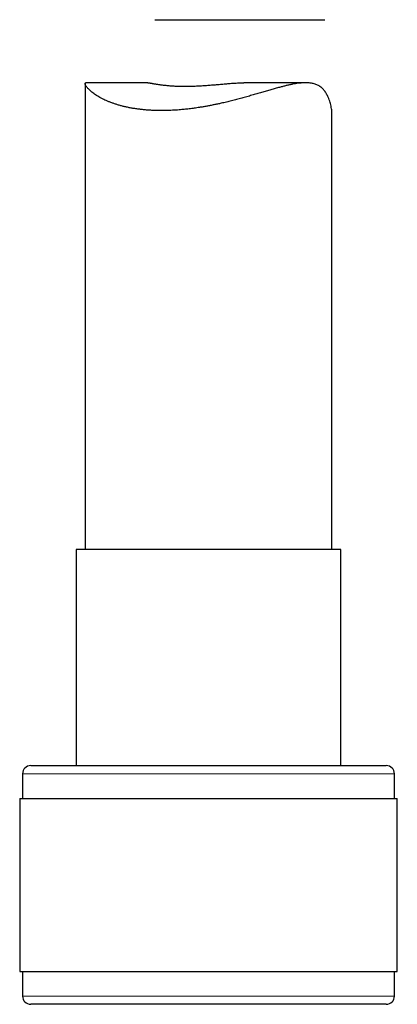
# Model space of a CAD drawing. Header units: millimetres. Extents: x 8 to 761, y 12 to 790.
# Tile 222 of 241: x 576 to 598, y 471 to 531. Entities that reach past the tile are written whole.
import ezdxf

# ---------------------------------------------------------------- set-up
doc = ezdxf.new("R2010")
doc.units = ezdxf.units.MM

msp = doc.modelspace()

# ---------------------------------------------------------------- linework, layer by layer
at = {"color": 7, "linetype": 'Continuous', "lineweight": 30}
for p, q in [((583.749, 530.635), (594.078, 530.635)), ((579.506, 526.749), (579.506, 498.44)), ((583.314, 526.802), (579.559, 526.802)), ((592.916, 526.802), (589.16, 526.802)), ((594.506, 498.44), (594.506, 524.917)), ((578.956, 498.44), (578.956, 485.317)), ((583.936, 498.44), (578.956, 498.44)), ((595.056, 498.44), (583.936, 498.44)), ((595.056, 485.317), (595.056, 498.44)), ((576.206, 485.317), (582.887, 485.317)), ((582.887, 485.317), (597.806, 485.317)), ((575.706, 484.817), (575.706, 483.317)), ((598.306, 483.317), (598.306, 484.817)), ((575.531, 483.317), (575.531, 472.817)), ((575.531, 483.317), (582.63, 483.317)), ((582.63, 483.317), (598.481, 483.317)), ((598.481, 472.817), (598.481, 483.317)), ((575.531, 472.817), (582.63, 472.817)), ((575.706, 472.817), (575.706, 471.317)), ((582.63, 472.817), (598.481, 472.817)), ((598.306, 471.317), (598.306, 472.817)), ((597.806, 470.817), (576.206, 470.817))]:
    msp.add_line(p, q, dxfattribs=at)
at = {"color": 252, "linetype": 'Continuous', "lineweight": 0}
for p, q in [((582.697, 484.817), (575.706, 484.817)), ((598.306, 484.817), (582.697, 484.817)), ((575.706, 471.317), (598.306, 471.317))]:
    msp.add_line(p, q, dxfattribs=at)
at = {"color": 7, "linetype": 'Continuous', "lineweight": 30}
for centre, start, end in [((576.206, 484.817), 90, 180), ((597.806, 484.817), 360, 90), ((576.206, 471.317), 180, 270), ((597.806, 471.317), 270, 0)]:
    msp.add_arc(centre, 0.5, start, end, dxfattribs=at)
for points, knots in [([(594.505, 524.917), (594.505, 524.919), (594.506, 524.949), (594.503, 525.026), (594.493, 525.152), (594.47, 525.301), (594.438, 525.456), (594.396, 525.613), (594.344, 525.77), (594.288, 525.909), (594.233, 526.027), (594.18, 526.126), (594.121, 526.222), (594.057, 526.313), (593.986, 526.398), (593.909, 526.476), (593.825, 526.547), (593.735, 526.608), (593.639, 526.66), (593.538, 526.703), (593.431, 526.739), (593.317, 526.767), (593.195, 526.786), (593.067, 526.798), (592.933, 526.803), (592.787, 526.8), (592.631, 526.789), (592.463, 526.77), (592.289, 526.745), (592.108, 526.712), (591.92, 526.673), (591.726, 526.629), (591.527, 526.579), (591.305, 526.521), (591.061, 526.454), (590.792, 526.378), (590.516, 526.298), (590.231, 526.214), (589.94, 526.129), (589.64, 526.042), (589.334, 525.955), (589.027, 525.87), (588.717, 525.787), (588.407, 525.707), (588.093, 525.63), (587.808, 525.564), (587.556, 525.509), (587.337, 525.463), (587.116, 525.419), (586.895, 525.377), (586.672, 525.338), (586.421, 525.297), (586.142, 525.256), (585.835, 525.216), (585.528, 525.182), (585.255, 525.158), (585.015, 525.14), (584.809, 525.128), (584.604, 525.119), (584.4, 525.114), (584.197, 525.111), (583.977, 525.112), (583.741, 525.117), (583.49, 525.129), (583.244, 525.146), (583.001, 525.168), (582.762, 525.196), (582.528, 525.229), (582.3, 525.268), (582.082, 525.311), (581.873, 525.358), (581.674, 525.409), (581.483, 525.464), (581.298, 525.523), (581.12, 525.585), (580.949, 525.651), (580.788, 525.72), (580.631, 525.793), (580.481, 525.869), (580.339, 525.948), (580.206, 526.029), (580.084, 526.11), (579.972, 526.192), (579.871, 526.272), (579.782, 526.352), (579.709, 526.423), (579.651, 526.488), (579.604, 526.544), (579.567, 526.597), (579.538, 526.646), (579.517, 526.69), (579.506, 526.729), (579.504, 526.76), (579.512, 526.781), (579.525, 526.794), (579.54, 526.801), (579.554, 526.801), (579.559, 526.801)], [0, 0, 0, 0, 0.000441, 0.008572, 0.020871, 0.033172, 0.045679, 0.058186, 0.070745, 0.083303, 0.091792, 0.10028, 0.1088, 0.117319, 0.125976, 0.134632, 0.143364, 0.152096, 0.160593, 0.16909, 0.177665, 0.18624, 0.195048, 0.203857, 0.212739, 0.221622, 0.231505, 0.241389, 0.251349, 0.26131, 0.271481, 0.281652, 0.291883, 0.302114, 0.314962, 0.327811, 0.340753, 0.353696, 0.366915, 0.380134, 0.393445, 0.406756, 0.419694, 0.432632, 0.445662, 0.458692, 0.467582, 0.476474, 0.485365, 0.494331, 0.5033, 0.512266, 0.524617, 0.536968, 0.549422, 0.561875, 0.570401, 0.578929, 0.587454, 0.596061, 0.60467, 0.613276, 0.62441, 0.635545, 0.646759, 0.657973, 0.669432, 0.680892, 0.692433, 0.703974, 0.715141, 0.726309, 0.737545, 0.74878, 0.76022, 0.77166, 0.783165, 0.794671, 0.806935, 0.819199, 0.831537, 0.843875, 0.856444, 0.869013, 0.881664, 0.894314, 0.904696, 0.915078, 0.925514, 0.935951, 0.946581, 0.957211, 0.967922, 0.978632, 0.986569, 0.994506, 1, 1, 1, 1]), ([(583.314, 526.802), (583.32, 526.801), (583.334, 526.801), (583.362, 526.799), (583.397, 526.795), (583.437, 526.789), (583.482, 526.782), (583.533, 526.773), (583.589, 526.764), (583.65, 526.753), (583.717, 526.742), (583.79, 526.73), (583.871, 526.717), (583.957, 526.704), (584.048, 526.691), (584.146, 526.678), (584.249, 526.665), (584.357, 526.653), (584.469, 526.642), (584.586, 526.631), (584.708, 526.622), (584.834, 526.613), (584.965, 526.606), (585.1, 526.6), (585.241, 526.596), (585.385, 526.593), (585.53, 526.592), (585.675, 526.592), (585.819, 526.594), (585.965, 526.597), (586.115, 526.602), (586.267, 526.608), (586.422, 526.615), (586.578, 526.624), (586.734, 526.633), (586.887, 526.644), (587.04, 526.655), (587.192, 526.667), (587.346, 526.68), (587.5, 526.693), (587.654, 526.706), (587.808, 526.72), (587.96, 526.733), (588.11, 526.746), (588.258, 526.758), (588.405, 526.769), (588.55, 526.779), (588.694, 526.788), (588.836, 526.795), (588.975, 526.799), (589.083, 526.802), (589.144, 526.801), (589.16, 526.801)], [0, 0, 0, 0, 0.0131257, 0.0314301, 0.0497347, 0.0681492, 0.0865639, 0.1053104, 0.1240569, 0.1429131, 0.1617694, 0.1818551, 0.2019408, 0.2221573, 0.2423738, 0.2630011, 0.2836284, 0.3043986, 0.3251687, 0.3458749, 0.366581, 0.3874357, 0.4082903, 0.4296195, 0.4509486, 0.4724442, 0.4939397, 0.5141865, 0.5344333, 0.5548228, 0.5752123, 0.596049, 0.6168857, 0.6378752, 0.6588648, 0.679071, 0.6992772, 0.7196187, 0.7399603, 0.7607232, 0.7814862, 0.8023937, 0.8233011, 0.8439828, 0.8646644, 0.8854917, 0.9063189, 0.9276175, 0.9489159, 0.9703861, 0.9918561, 1, 1, 1, 1])]:
    msp.add_open_spline(points, degree=3, knots=knots, dxfattribs=at)

doc.saveas('drawing.dxf')
